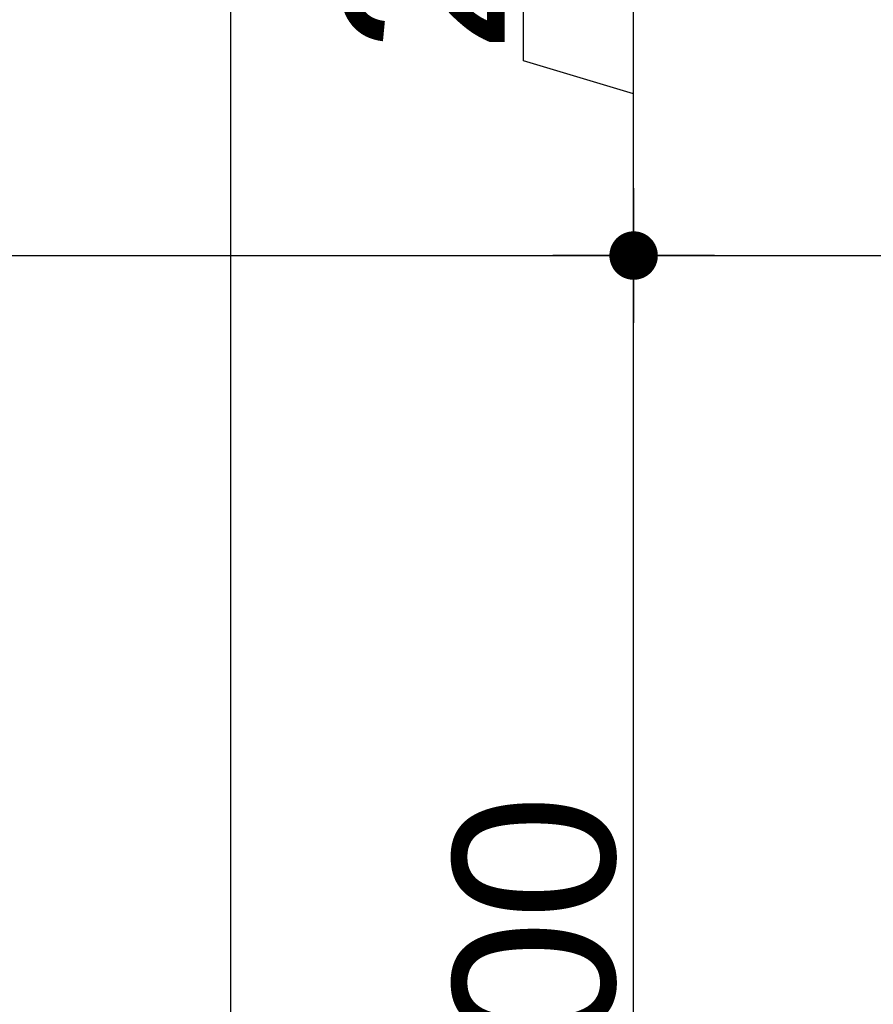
# Model space of a CAD drawing. Header units: metres. Extents: x 63115 to 703450, y -261936 to -53969.
# Tile 43 of 174: x 153398 to 153926, y -128024 to -127415. Entities that reach past the tile are written whole.
import ezdxf

# ---------------------------------------------------------------- set-up
doc = ezdxf.new("R2010")
doc.units = ezdxf.units.M
doc.header["$PDMODE"] = 35
doc.header["$PDSIZE"] = 50
doc.linetypes.add('DASHDOT2', pattern=[12.7, 6.35, -3.175, 0, -3.175])
doc.layers.get('0').update_dxf_attribs({"true_color": 0x83b7c5})
doc.layers.get('DEFPOINTS').update_dxf_attribs({"color": 6})
for name, color, linetype in [('_01-STRAMIENEN', 253, 'DASHDOT2'), ('_03-PROJECTION', 1, 'Continuous'), ('_06-DIMENSIONS', 7, 'Continuous')]:
    doc.layers.add(name, color=color, linetype=linetype)
doc.layers.add('_01Hulplijnen', color=6, linetype='Continuous', plot=False)
doc.styles.add('NIOstandard', font='arial.ttf')
doc.dimstyles.new('NIO-50-KLEIN', dxfattribs={"dimtxt": 100, "dimasz": 10, "dimexe": 2, "dimexo": 5, "dimgap": 10, "dimtad": 1, "dimdec": 0, "dimzin": 0, "dimdsep": 46, "dimtxsty": 'NIOstandard', "dimblk1": 'MAATSTR', "dimblk2": 'MAATSTR', "dimsah": 1, "dimcen": 0, "dimdle": 1.5, "dimse1": 1, "dimse2": 1, "dimclrd": 7, "dimclre": 256, "dimclrt": 256, "dimazin": 0, "dimtfac": 1, "dimtdec": 0, "dimtofl": 0, "dimtmove": 1, "dimatfit": 2, "dimldrblk": 'MAATSTR', "dimfxl": 1, "dimtvp": 1, "dimtolj": 1, "dimtzin": 0, "dimarcsym": 0})

# ---------------------------------------------------------------- blocks, each defined once
blk = doc.blocks.new('MAATSTR')
at = {"linetype": 'Continuous'}
for p, q in [((0, 5), (0, -5)), ((-4.167, 0), (4.167, 0))]:
    blk.add_line(p, q, dxfattribs=at)
at = {"linetype": 'Continuous', "const_width": 1.5}
blk.add_lwpolyline([(-0.75, 0, 1), (0.75, 0, 1)], format="xyb", close=True, dxfattribs=at)
blk = doc.blocks.new('*D263')
at = {"layer": '_06-DIMENSIONS', "color": 7, "lineweight": -2, "transparency": 16777216}
blk.add_line((-7154.36, 1960), (-7154.36, 2840), dxfattribs=at)
at = {"layer": 'DEFPOINTS', "color": 0, "transparency": 16777216}
for p in [(-7154.36, 2850), (-6500, 2850), (-6500, 1950)]:
    blk.add_point(p, dxfattribs=at)
at = {"layer": '_06-DIMENSIONS', "color": 7, "lineweight": -2, "transparency": 16777216, "xscale": 10, "yscale": 10, "zscale": 10}
for p, rotation in [((-7154.36, 2850), 90), ((-7154.36, 1950), 270)]:
    blk.add_blockref('MAATSTR', p, dxfattribs=dict(at, rotation=rotation))
at = {"layer": '_06-DIMENSIONS', "transparency": 16777216, "insert": (-7215.42, 2400), "char_height": 100, "attachment_point": 5, "rotation": 90, "style": 'NIOstandard'}
blk.add_mtext('\\A1;900', dxfattribs=at)
blk = doc.blocks.new('*D271')
at = {"layer": '_06-DIMENSIONS', "color": 7, "lineweight": -2, "transparency": 16777216}
blk.add_line((-7403.87, 3390), (-7403.87, -3390), dxfattribs=at)
at = {"layer": 'DEFPOINTS', "color": 0, "transparency": 16777216}
for p in [(-6500, 3400), (-7403.87, -3400), (-6500, -3400)]:
    blk.add_point(p, dxfattribs=at)
at = {"layer": '_06-DIMENSIONS', "color": 7, "lineweight": -2, "transparency": 16777216, "xscale": 10, "yscale": 10, "zscale": 10}
for p, rotation in [((-7403.87, 3400), 90), ((-7403.87, -3400), 270)]:
    blk.add_blockref('MAATSTR', p, dxfattribs=dict(at, rotation=rotation))
at = {"layer": '_06-DIMENSIONS', "transparency": 16777216, "insert": (-7464.93, 0), "char_height": 100, "attachment_point": 5, "rotation": 90, "style": 'NIOstandard'}
blk.add_mtext('\\A1;6800', dxfattribs=at)
blk = doc.blocks.new('*D273')
at = {"layer": '_06-DIMENSIONS', "color": 7, "lineweight": -2, "transparency": 16777216}
for p, q in [((-7222.42, 2970.42), (-7222.42, 3212.72)), ((-7154.36, 2860), (-7154.36, 3040)), ((-7154.36, 2950), (-7222.42, 2970.42))]:
    blk.add_line(p, q, dxfattribs=at)
at = {"layer": 'DEFPOINTS', "color": 0, "transparency": 16777216}
for p in [(-7154.36, 3050), (-6500, 3050), (-6500, 2850)]:
    blk.add_point(p, dxfattribs=at)
at = {"layer": '_06-DIMENSIONS', "color": 7, "lineweight": -2, "transparency": 16777216, "xscale": 10, "yscale": 10, "zscale": 10}
for p, rotation in [((-7154.36, 3050), 90), ((-7154.36, 2850), 270)]:
    blk.add_blockref('MAATSTR', p, dxfattribs=dict(at, rotation=rotation))
at = {"layer": '_06-DIMENSIONS', "transparency": 16777216, "insert": (-7283.48, 3091.57), "char_height": 100, "attachment_point": 5, "rotation": 90, "style": 'NIOstandard'}
blk.add_mtext('\\A1;200', dxfattribs=at)
blk = doc.blocks.new('*U244')
at = {"layer": '_01-STRAMIENEN'}
blk.add_lwpolyline([(-7899.78, 2850), (6883.22, 2850)], dxfattribs=at)
at = {"layer": '_01Hulplijnen'}
blk.add_lwpolyline([(-7899.78, 2850), (6883.22, 2850)], dxfattribs=at)
at = {"layer": '_06-DIMENSIONS'}
for base, p1, p2, picture, middle in [((-7403.87, -3400), (-6500, 3400), (-6500, -3400), '*D271', (-7464.93, 0)), ((-7154.36, 3050), (-6500, 2850), (-6500, 3050), '*D273', (-7283.48, 2980.42)), ((-7154.36, 2850), (-6500, 1950), (-6500, 2850), '*D263', (-7215.42, 2400))]:
    dim = blk.add_linear_dim(base=base, p1=p1, p2=p2, angle=90, dimstyle='NIO-50-KLEIN', override={"dimfxlon": 1, "dimarcsym": 1}, dxfattribs=at)
    dim.commit()
    dim.dimension.update_dxf_attribs({"geometry": picture, "text_midpoint": middle})

msp = doc.modelspace()

# ---------------------------------------------------------------- block references
at = {"layer": '_03-PROJECTION'}
msp.add_blockref('*U244', (160931.8, -130410.61), dxfattribs=at)

doc.saveas('drawing.dxf')
